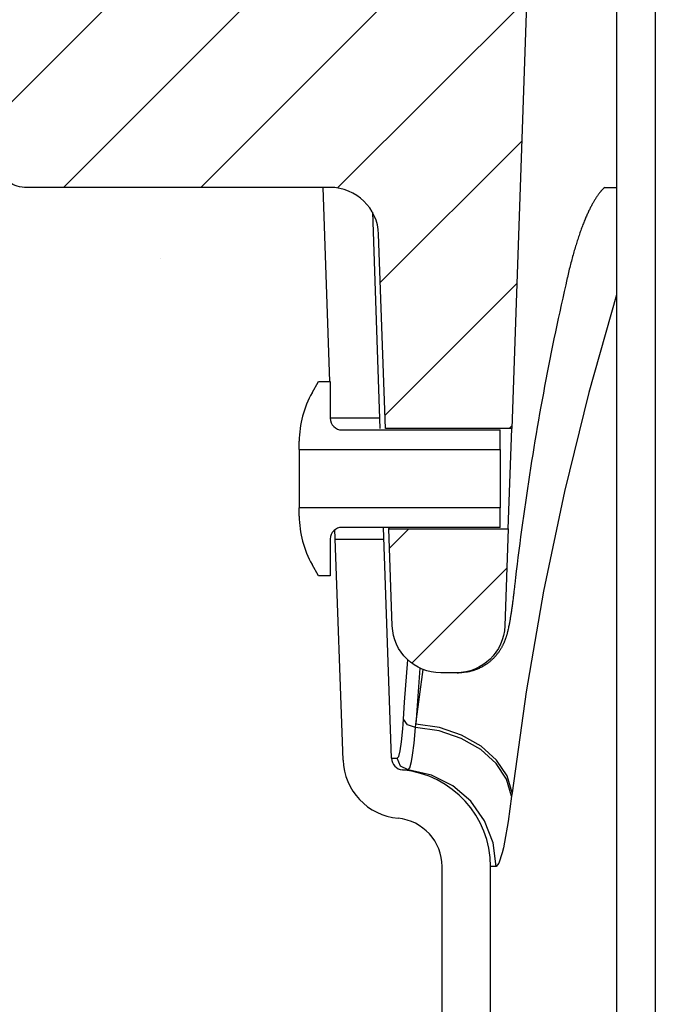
# Model space of a CAD drawing. Extents: x -169 to 2224, y 0 to 2796.
# Tile 204 of 256: x 1590.8 to 1592.44, y 416.74 to 419.27. Entities that reach past the tile are written whole.
import ezdxf

# ---------------------------------------------------------------- set-up
doc = ezdxf.new("R2010")
doc.units = 0
doc.header["$MEASUREMENT"] = 0
doc.layers.add('CONCRETE-HATCH', color=2, linetype='CONTINUOUS')
doc.layers.add('SPILL-BUCKET', color=1, linetype='CONTINUOUS')
pattern_1 = [(45, (7937.73637, -880.64004), (-0.176776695, 0.176776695), [])]

msp = doc.modelspace()

# ---------------------------------------------------------------- hatches: boundary and pattern name
at = {"layer": 'CONCRETE-HATCH'}
h = msp.add_hatch(dxfattribs=at)
h.set_pattern_fill('AR-CONC', color=256, scale=2.67, style=0)
h.set_pattern_definition([(50, (1713.691, 417.641), (19.1508, -1.6755), [2.0025, -22.0275]), (355, (1713.691, 417.64), (-3.7047, 20.0835), [1.602, -17.622]), (100.451, (1715.287, 417.501), (15.4462, 18.408), [1.7019, -18.7205]), (46.184, (1713.691, 422.98), (28.4953, -4.4194), [3.0038, -33.0412]), (96.636, (1716.066, 422.613), (24.9555, 26.009), [2.553, -28.0807]), (351.184, (1713.69, 422.98), (24.9555, 26.009), [2.403, -26.433]), (21, (1716.361, 421.646), (15.9374, -10.75), [2.0025, -22.0275]), (326, (1716.361, 421.646), (6.4965, 19.3615), [1.602, -17.622]), (71.451, (1717.69, 420.75), (22.434, 8.6116), [1.7019, -18.7205]), (37.5, (1713.691, 417.641), (0.32467, 8.88827), [0, -17.4084, 0, -17.889, 0, -17.68875]), (7.5, (1713.691, 417.641), (7.02396, 10.5308), [0, -10.1994, 0, -17.0079, 0, -6.74175]), (327.5, (1707.737, 417.641), (14.25306, -0.6022), [0, -6.675, 0, -20.826, 0, -27.6345]), (317.5, (1705.067, 417.641), (15.5711, 2.6728), [0, -8.6775, 0, -13.8306, 0, -19.6245])])
edge = h.paths.add_edge_path()
edge.add_line((1573.13062, 418.75736), (1572.30399, 419.37718))
edge.add_line((1572.30399, 419.37718), (1581.34234, 420.00736))
edge.add_line((1581.34234, 420.00736), (1572.46815, 419.39908))
edge.add_line((1572.46815, 419.39908), (1572.46815, 420.61564))
edge.add_line((1572.46815, 420.61564), (1585.57483, 420.72611))
edge.add_line((1585.57483, 420.72611), (1591.47561, 420.72611))
edge.add_line((1591.47561, 420.72611), (1591.65067, 419.97125))
edge.add_line((1591.65067, 419.97125), (1592.03078, 419.97126))
edge.add_arc((1592.03078, 419.87713), 0.09412, 270, 450, ccw=False)
edge.add_line((1592.03078, 419.78301), (1592.12752, 419.78277))
edge.add_line((1592.12752, 419.78277), (1592.12752, 414.28861))
edge.add_line((1592.12752, 414.28861), (1573.11136, 414.50857))
edge.add_line((1573.11136, 414.50857), (1573.13062, 416.00736))
edge.add_line((1573.13062, 416.00736), (1573.13062, 418.75736))
at = {"layer": 'SPILL-BUCKET'}
h = msp.add_hatch(dxfattribs=at)
h.set_pattern_fill('ANSI31', scale=2, style=0)
h.set_pattern_definition(pattern_1)
edge = h.paths.add_edge_path()
edge.add_line((1592.06293, 419.69921), (1592.12113, 419.63679))
edge.add_line((1592.12113, 419.63679), (1592.07167, 418.22035))
edge.add_line((1592.07167, 418.22035), (1591.74636, 418.22035))
edge.add_line((1591.74636, 418.22035), (1591.72892, 418.71979))
edge.add_arc((1591.60404, 418.71547), 0.12496, 361.98144, 449.98139)
edge.add_line((1591.60408, 418.84042), (1590.81725, 418.84042))
edge.add_arc((1590.81723, 418.9029), 0.06248, 178.01926, 270.01928, ccw=False)
edge.add_line((1590.75478, 418.90506), (1590.81367, 420.59141))
edge.add_arc((1590.87611, 420.58921), 0.06248, 449.98138, 537.98136, ccw=False)
edge.add_line((1590.87613, 420.65169), (1591.01797, 420.65169))
edge.add_arc((1591.01796, 420.62045), 0.03124, 359.98043, 449.98043, ccw=False)
edge.add_line((1591.0492, 420.62044), (1591.0492, 419.7142))
edge.add_arc((1591.06451, 419.71452), 0.01531, 181.18722, 271.18722)
edge.add_line((1591.06482, 419.69921), (1592.06293, 419.69921))
h = msp.add_hatch(dxfattribs=at)
h.set_pattern_fill('ANSI31', scale=2, style=0)
h.set_pattern_definition(pattern_1)
edge = h.paths.add_edge_path()
edge.add_line((1592.06263, 417.96153), (1592.05392, 417.71192))
edge.add_arc((1591.92899, 417.71628), 0.125, 270, 358.00002, ccw=False)
edge.add_line((1591.92899, 417.59128), (1591.88904, 417.59128))
edge.add_arc((1591.88904, 417.71628), 0.125, 181.99998, 270, ccw=False)
edge.add_line((1591.76412, 417.71192), (1591.7554, 417.96153))
edge.add_line((1591.7554, 417.96153), (1592.06263, 417.96153))

# ---------------------------------------------------------------- linework, layer by layer
at = {"layer": 'SPILL-BUCKET', "color": 1, "linetype": 'Continuous'}
for p, q in [((1592.34144, 419.5743), (1592.34144, 405.37674)), ((1592.44137, 419.5743), (1592.44137, 405.37674)), ((1591.60327, 418.34077), (1591.58583, 418.84042)), ((1591.71305, 418.77658), (1591.73247, 418.22035)), ((1591.55797, 418.3122), (1591.57446, 418.34077)), ((1591.57446, 418.34077), (1591.60444, 418.34077)), ((1591.60444, 418.34077), (1591.60444, 418.24623)), ((1591.63442, 418.21625), (1592.04165, 418.21625)), ((1592.04165, 418.16639), (1592.04165, 418.21625)), ((1591.5245, 418.16639), (1591.5245, 418.18728)), ((1591.5245, 418.16639), (1592.04165, 418.16639)), ((1591.5245, 418.16639), (1591.5245, 418.16064)), ((1591.5245, 418.16064), (1591.5245, 418.14429)), ((1592.04165, 418.16639), (1592.04165, 418.16064)), ((1592.04165, 418.16064), (1592.04165, 418.14429)), ((1591.5245, 418.14429), (1591.5245, 418.11981)), ((1592.04165, 418.14429), (1592.04165, 418.11981)), ((1591.5245, 418.11981), (1591.5245, 418.09094)), ((1592.04165, 418.11981), (1592.04165, 418.09094)), ((1591.5245, 418.09094), (1591.5245, 418.06206)), ((1592.04165, 418.09094), (1592.04165, 418.06206)), ((1591.5245, 418.06206), (1591.5245, 418.03759)), ((1592.04165, 418.06206), (1592.04165, 418.03759)), ((1591.5245, 418.03759), (1591.5245, 418.02123)), ((1591.5245, 418.02123), (1591.5245, 418.01549)), ((1592.04165, 418.03759), (1592.04165, 418.02123)), ((1592.04165, 418.02123), (1592.04165, 418.01549)), ((1591.5245, 417.99459), (1591.5245, 418.01549)), ((1592.04165, 418.01549), (1591.5245, 418.01549)), ((1592.04165, 417.96562), (1592.04165, 418.01549)), ((1591.63728, 417.36698), (1591.61658, 417.95974)), ((1592.04165, 417.96562), (1591.63442, 417.96562)), ((1591.76212, 417.37134), (1591.74137, 417.96562)), ((1591.75529, 417.96731), (1591.75539, 417.9622)), ((1591.75539, 417.9622), (1591.75537, 417.96307)), ((1591.60444, 417.93564), (1591.60444, 417.84111)), ((1591.57446, 417.84111), (1591.55797, 417.86968)), ((1591.60444, 417.84111), (1591.57446, 417.84111)), ((1591.89237, 416.23988), (1591.89237, 417.09257)), ((1592.01729, 416.23988), (1592.01729, 417.09257))]:
    msp.add_line(p, q, dxfattribs=at)
at = {"layer": 'SPILL-BUCKET', "color": 7}
for p, q in [((1592.30141, 418.83082), (1592.30067, 418.82996)), ((1592.30211, 418.83163), (1592.30141, 418.83082)), ((1592.3028, 418.8324), (1592.30211, 418.83163)), ((1592.3035, 418.83317), (1592.3028, 418.8324)), ((1592.30418, 418.83389), (1592.3035, 418.83317)), ((1592.30483, 418.83457), (1592.30418, 418.83389)), ((1592.30546, 418.83522), (1592.30483, 418.83457)), ((1592.30608, 418.83584), (1592.30546, 418.83522)), ((1592.30667, 418.83642), (1592.30608, 418.83584)), ((1592.30725, 418.83697), (1592.30667, 418.83642)), ((1592.3078, 418.83748), (1592.30725, 418.83697)), ((1592.30833, 418.83796), (1592.3078, 418.83748)), ((1592.30883, 418.8384), (1592.30833, 418.83796)), ((1592.3112, 418.84042), (1592.30883, 418.8384)), ((1592.3112, 418.84042), (1592.33739, 418.84042)), ((1592.31134, 418.84042), (1592.32624, 418.84042)), ((1592.32624, 418.84042), (1592.34146, 418.84042)), ((1592.33739, 418.84042), (1592.34118, 418.84042)), ((1592.28409, 418.80619), (1592.28307, 418.80447)), ((1592.28509, 418.80786), (1592.28409, 418.80619)), ((1592.28608, 418.80949), (1592.28509, 418.80786)), ((1592.28707, 418.81107), (1592.28608, 418.80949)), ((1592.28805, 418.81262), (1592.28707, 418.81107)), ((1592.28903, 418.81412), (1592.28805, 418.81262)), ((1592.28999, 418.81559), (1592.28903, 418.81412)), ((1592.29079, 418.81679), (1592.28999, 418.81559)), ((1592.29159, 418.81795), (1592.29079, 418.81679)), ((1592.29236, 418.81908), (1592.29159, 418.81795)), ((1592.29313, 418.82017), (1592.29236, 418.81908)), ((1592.29404, 418.82144), (1592.29313, 418.82017)), ((1592.29493, 418.82267), (1592.29404, 418.82144)), ((1592.29581, 418.82385), (1592.29493, 418.82267)), ((1592.29667, 418.82498), (1592.29581, 418.82385)), ((1592.29751, 418.82607), (1592.29667, 418.82498)), ((1592.29833, 418.82711), (1592.29751, 418.82607)), ((1592.29913, 418.82811), (1592.29833, 418.82711)), ((1592.29991, 418.82906), (1592.29913, 418.82811)), ((1592.30067, 418.82996), (1592.29991, 418.82906)), ((1592.27047, 418.78059), (1592.26939, 418.77832)), ((1592.27155, 418.78282), (1592.27047, 418.78059)), ((1592.27262, 418.785), (1592.27155, 418.78282)), ((1592.27369, 418.78715), (1592.27262, 418.785)), ((1592.27476, 418.78925), (1592.27369, 418.78715)), ((1592.27582, 418.7913), (1592.27476, 418.78925)), ((1592.27687, 418.79331), (1592.27582, 418.7913)), ((1592.27792, 418.79528), (1592.27687, 418.79331)), ((1592.27896, 418.7972), (1592.27792, 418.79528)), ((1592.28, 418.79908), (1592.27896, 418.7972)), ((1592.28103, 418.80092), (1592.28, 418.79908)), ((1592.28206, 418.80272), (1592.28103, 418.80092)), ((1592.28307, 418.80447), (1592.28206, 418.80272)), ((1592.25951, 418.75583), (1592.2584, 418.75311)), ((1592.26062, 418.75851), (1592.25951, 418.75583)), ((1592.26173, 418.76114), (1592.26062, 418.75851)), ((1592.26283, 418.76373), (1592.26173, 418.76114)), ((1592.26393, 418.76628), (1592.26283, 418.76373)), ((1592.26503, 418.76877), (1592.26393, 418.76628)), ((1592.26613, 418.77122), (1592.26503, 418.76877)), ((1592.26722, 418.77363), (1592.26613, 418.77122)), ((1592.26831, 418.776), (1592.26722, 418.77363)), ((1592.26939, 418.77832), (1592.26831, 418.776)), ((1592.24942, 418.72954), (1592.2483, 418.7264)), ((1592.25054, 418.73263), (1592.24942, 418.72954)), ((1592.25167, 418.73569), (1592.25054, 418.73263)), ((1592.25279, 418.7387), (1592.25167, 418.73569)), ((1592.25391, 418.74167), (1592.25279, 418.7387)), ((1592.25504, 418.74462), (1592.25391, 418.74167)), ((1592.25618, 418.74753), (1592.25504, 418.74462)), ((1592.25729, 418.75034), (1592.25618, 418.74753)), ((1592.2584, 418.75311), (1592.25729, 418.75034)), ((1592.24162, 418.70667), (1592.24051, 418.70323)), ((1592.24273, 418.71007), (1592.24162, 418.70667)), ((1592.24384, 418.71342), (1592.24273, 418.71007)), ((1592.24495, 418.71673), (1592.24384, 418.71342)), ((1592.24607, 418.71999), (1592.24495, 418.71673)), ((1592.24718, 418.72322), (1592.24607, 418.71999)), ((1592.2483, 418.7264), (1592.24718, 418.72322)), ((1592.23391, 418.6817), (1592.23282, 418.67798)), ((1592.23499, 418.68535), (1592.23391, 418.6817)), ((1592.23607, 418.68896), (1592.23499, 418.68535)), ((1592.23718, 418.69262), (1592.23607, 418.68896)), ((1592.2383, 418.69623), (1592.23718, 418.69262)), ((1592.23941, 418.69975), (1592.2383, 418.69623)), ((1592.24051, 418.70323), (1592.23941, 418.69975)), ((1592.22634, 418.65469), (1592.22527, 418.65065)), ((1592.22741, 418.65869), (1592.22634, 418.65469)), ((1592.22849, 418.66264), (1592.22741, 418.65869)), ((1592.22957, 418.66655), (1592.22849, 418.66264)), ((1592.23065, 418.67041), (1592.22957, 418.66655)), ((1592.23174, 418.67423), (1592.23065, 418.67041)), ((1592.23282, 418.67798), (1592.23174, 418.67423)), ((1592.21997, 418.62988), (1592.21894, 418.62565)), ((1592.22101, 418.63406), (1592.21997, 418.62988)), ((1592.22207, 418.63827), (1592.22101, 418.63406)), ((1592.22313, 418.64244), (1592.22207, 418.63827)), ((1592.2242, 418.64656), (1592.22313, 418.64244)), ((1592.22527, 418.65065), (1592.2242, 418.64656)), ((1592.21478, 418.60804), (1592.2127, 418.599)), ((1592.21481, 418.60819), (1592.21478, 418.60804)), ((1592.21484, 418.60833), (1592.21481, 418.60819)), ((1592.21586, 418.61274), (1592.21484, 418.60833)), ((1592.21689, 418.61709), (1592.21586, 418.61274)), ((1592.21791, 418.62138), (1592.21689, 418.61709)), ((1592.21894, 418.62565), (1592.21791, 418.62138)), ((1592.21064, 418.58996), (1592.20672, 418.57262)), ((1592.2127, 418.599), (1592.21064, 418.58996)), ((1592.20285, 418.55528), (1592.19901, 418.53792)), ((1592.20672, 418.57262), (1592.20285, 418.55528)), ((1592.34143, 418.56431), (1592.27001, 418.31231)), ((1592.19901, 418.53792), (1592.19522, 418.52056)), ((1592.19147, 418.50317), (1592.18777, 418.48579)), ((1592.19522, 418.52056), (1592.19147, 418.50317)), ((1592.18777, 418.48579), (1592.18411, 418.46838)), ((1592.18049, 418.45097), (1592.17691, 418.43354)), ((1592.18411, 418.46838), (1592.18049, 418.45097)), ((1592.17691, 418.43354), (1592.17339, 418.4161)), ((1592.17339, 418.4161), (1592.1699, 418.39865)), ((1592.16645, 418.3812), (1592.16305, 418.36372)), ((1592.1699, 418.39865), (1592.16645, 418.3812)), ((1592.16305, 418.36372), (1592.15969, 418.34625)), ((1592.15638, 418.32875), (1592.15311, 418.31125)), ((1592.15969, 418.34625), (1592.15638, 418.32875)), ((1592.15311, 418.31125), (1592.14988, 418.29374)), ((1592.27001, 418.31231), (1592.20732, 418.05783)), ((1592.1467, 418.27622), (1592.14355, 418.25868)), ((1592.14988, 418.29374), (1592.1467, 418.27622)), ((1592.14355, 418.25868), (1592.14046, 418.24114)), ((1591.60444, 418.24708), (1591.73154, 418.24708)), ((1592.13741, 418.22359), (1592.1344, 418.20603)), ((1592.14046, 418.24114), (1592.13741, 418.22359)), ((1592.1344, 418.20603), (1592.13143, 418.18846)), ((1592.13143, 418.18846), (1592.12851, 418.17088)), ((1592.12563, 418.15329), (1592.1228, 418.13569)), ((1592.12851, 418.17088), (1592.12563, 418.15329)), ((1592.1228, 418.13569), (1592.12001, 418.11808)), ((1592.11726, 418.10047), (1592.11456, 418.08284)), ((1592.12001, 418.11808), (1592.11726, 418.10047)), ((1592.11456, 418.08284), (1592.1119, 418.06521)), ((1592.10929, 418.04756), (1592.10672, 418.02992)), ((1592.1119, 418.06521), (1592.10929, 418.04756)), ((1592.20732, 418.05783), (1592.15345, 417.80119)), ((1592.10672, 418.02992), (1592.10419, 418.01226)), ((1592.10171, 417.99459), (1592.09927, 417.97691)), ((1592.10419, 418.01226), (1592.10171, 417.99459)), ((1592.09927, 417.97691), (1592.09688, 417.95924)), ((1592.09688, 417.95924), (1592.09453, 417.94154)), ((1591.74244, 417.93479), (1591.61745, 417.93479)), ((1592.09223, 417.92385), (1592.08997, 417.90615)), ((1592.09453, 417.94154), (1592.09223, 417.92385)), ((1592.08997, 417.90615), (1592.08775, 417.88844)), ((1592.08558, 417.87071), (1592.08345, 417.85299)), ((1592.08775, 417.88844), (1592.08558, 417.87071)), ((1592.08345, 417.85299), (1592.08148, 417.83619)), ((1592.07954, 417.81939), (1592.07912, 417.81566)), ((1592.08148, 417.83619), (1592.07954, 417.81939)), ((1592.07644, 417.79271), (1592.07609, 417.78981)), ((1592.0768, 417.79561), (1592.07644, 417.79271)), ((1592.07715, 417.79855), (1592.0768, 417.79561)), ((1592.0775, 417.80155), (1592.07715, 417.79855)), ((1592.07786, 417.80457), (1592.0775, 417.80155)), ((1592.07821, 417.80762), (1592.07786, 417.80457)), ((1592.07856, 417.81071), (1592.07821, 417.80762)), ((1592.07863, 417.81133), (1592.07856, 417.81071)), ((1592.0787, 417.81196), (1592.07863, 417.81133)), ((1592.07912, 417.81566), (1592.0787, 417.81195)), ((1592.15345, 417.80119), (1592.10847, 417.54273)), ((1592.07323, 417.76764), (1592.07287, 417.765)), ((1592.07359, 417.77032), (1592.07323, 417.76764)), ((1592.07395, 417.77302), (1592.07359, 417.77032)), ((1592.07431, 417.77576), (1592.07395, 417.77302)), ((1592.07467, 417.77851), (1592.07431, 417.77576)), ((1592.07503, 417.78131), (1592.07467, 417.77851)), ((1592.07538, 417.78411), (1592.07503, 417.78131)), ((1592.07574, 417.78696), (1592.07538, 417.78411)), ((1592.07609, 417.78981), (1592.07574, 417.78696)), ((1592.06958, 417.74248), (1592.0692, 417.74008)), ((1592.06995, 417.74491), (1592.06958, 417.74248)), ((1592.07033, 417.74735), (1592.06995, 417.74491)), ((1592.0707, 417.74984), (1592.07033, 417.74735)), ((1592.07106, 417.75224), (1592.0707, 417.74984)), ((1592.07141, 417.75468), (1592.07106, 417.75224)), ((1592.07178, 417.75721), (1592.07141, 417.75468)), ((1592.07214, 417.75978), (1592.07178, 417.75721)), ((1592.0725, 417.76237), (1592.07214, 417.75978)), ((1592.07287, 417.765), (1592.0725, 417.76237)), ((1592.06516, 417.71676), (1592.0647, 417.7144)), ((1592.0656, 417.71911), (1592.06516, 417.71676)), ((1592.06605, 417.72151), (1592.0656, 417.71911)), ((1592.06646, 417.72378), (1592.06605, 417.72151)), ((1592.06687, 417.72609), (1592.06646, 417.72378)), ((1592.06727, 417.72837), (1592.06687, 417.72609)), ((1592.06766, 417.7307), (1592.06727, 417.72837)), ((1592.06805, 417.733), (1592.06766, 417.7307)), ((1592.06844, 417.73535), (1592.06805, 417.733)), ((1592.06882, 417.7377), (1592.06844, 417.73535)), ((1592.0692, 417.74008), (1592.06882, 417.7377)), ((1592.05908, 417.69025), (1592.05869, 417.68889)), ((1592.05957, 417.69204), (1592.05908, 417.69025)), ((1592.06004, 417.6938), (1592.05957, 417.69204)), ((1592.06049, 417.69552), (1592.06004, 417.6938)), ((1592.06092, 417.69721), (1592.06049, 417.69552)), ((1592.0614, 417.69917), (1592.06092, 417.69721)), ((1592.06186, 417.70112), (1592.0614, 417.69917)), ((1592.06253, 417.70406), (1592.06186, 417.70112)), ((1592.06318, 417.70701), (1592.06253, 417.70406)), ((1592.06371, 417.70952), (1592.06318, 417.70701)), ((1592.06423, 417.71206), (1592.06371, 417.70952)), ((1592.0647, 417.7144), (1592.06423, 417.71206)), ((1592.05026, 417.66598), (1592.0497, 417.66477)), ((1592.05081, 417.66718), (1592.05026, 417.66598)), ((1592.05134, 417.66836), (1592.05081, 417.66718)), ((1592.05185, 417.66954), (1592.05134, 417.66836)), ((1592.05234, 417.67071), (1592.05185, 417.66954)), ((1592.05283, 417.67188), (1592.05234, 417.67071)), ((1592.0533, 417.67303), (1592.05283, 417.67188)), ((1592.05376, 417.6742), (1592.0533, 417.67303)), ((1592.0542, 417.67535), (1592.05376, 417.6742)), ((1592.05464, 417.67652), (1592.0542, 417.67535)), ((1592.05506, 417.67767), (1592.05464, 417.67652)), ((1592.05549, 417.67886), (1592.05506, 417.67767)), ((1592.05589, 417.68002), (1592.05549, 417.67886)), ((1592.05631, 417.68124), (1592.05589, 417.68002)), ((1592.0567, 417.68242), (1592.05631, 417.68124)), ((1592.0571, 417.68368), (1592.0567, 417.68242)), ((1592.05749, 417.6849), (1592.0571, 417.68368)), ((1592.0579, 417.68622), (1592.05749, 417.6849)), ((1592.05829, 417.68751), (1592.0579, 417.68622)), ((1592.05869, 417.68889), (1592.05829, 417.68751)), ((1592.03483, 417.64046), (1592.03367, 417.63899)), ((1592.03595, 417.64194), (1592.03483, 417.64046)), ((1592.03703, 417.64339), (1592.03595, 417.64194)), ((1592.03808, 417.64485), (1592.03703, 417.64339)), ((1592.03908, 417.64628), (1592.03808, 417.64485)), ((1592.04005, 417.64771), (1592.03908, 417.64628)), ((1592.04097, 417.64911), (1592.04005, 417.64771)), ((1592.04186, 417.65051), (1592.04097, 417.64911)), ((1592.04272, 417.65188), (1592.04186, 417.65051)), ((1592.04355, 417.65325), (1592.04272, 417.65188)), ((1592.04434, 417.65459), (1592.04355, 417.65325)), ((1592.0451, 417.65592), (1592.04434, 417.65459)), ((1592.04583, 417.65723), (1592.0451, 417.65592)), ((1592.04654, 417.65852), (1592.04583, 417.65723)), ((1592.04722, 417.6598), (1592.04654, 417.65852)), ((1592.04787, 417.66106), (1592.04722, 417.6598)), ((1592.0485, 417.66231), (1592.04787, 417.66106)), ((1592.04911, 417.66355), (1592.0485, 417.66231)), ((1592.0497, 417.66477), (1592.04911, 417.66355)), ((1591.79583, 417.51598), (1591.80457, 417.62465)), ((1592.00812, 417.61472), (1592.00633, 417.61346)), ((1592.0099, 417.61601), (1592.00812, 417.61472)), ((1592.01163, 417.61733), (1592.0099, 417.61601)), ((1592.01335, 417.61866), (1592.01163, 417.61733)), ((1592.01503, 417.62002), (1592.01335, 417.61866)), ((1592.01668, 417.62141), (1592.01503, 417.62002)), ((1592.01829, 417.62281), (1592.01668, 417.62141)), ((1592.01988, 417.62423), (1592.01829, 417.62281)), ((1592.02143, 417.62566), (1592.01988, 417.62423)), ((1592.02294, 417.62712), (1592.02143, 417.62566)), ((1592.02441, 417.62858), (1592.02294, 417.62712)), ((1592.02586, 417.63006), (1592.02441, 417.62858)), ((1592.02725, 417.63153), (1592.02586, 417.63006)), ((1592.02862, 417.63303), (1592.02725, 417.63153)), ((1592.02994, 417.63451), (1592.02862, 417.63303)), ((1592.03123, 417.63601), (1592.02994, 417.63451)), ((1592.03246, 417.63749), (1592.03123, 417.63601)), ((1592.03367, 417.63899), (1592.03246, 417.63749)), ((1591.83505, 417.60351), (1591.82454, 417.45943)), ((1591.82454, 417.45943), (1591.84352, 417.59984)), ((1591.93057, 417.59128), (1591.93503, 417.59128)), ((1591.95734, 417.59328), (1591.95525, 417.59292)), ((1591.95973, 417.59373), (1591.95734, 417.59328)), ((1591.96211, 417.59423), (1591.95973, 417.59373)), ((1591.96448, 417.59478), (1591.96211, 417.59423)), ((1591.96685, 417.59538), (1591.96448, 417.59478)), ((1591.96921, 417.59602), (1591.96685, 417.59538)), ((1591.97156, 417.59671), (1591.96921, 417.59602)), ((1591.9739, 417.59744), (1591.97156, 417.59671)), ((1591.97622, 417.59823), (1591.9739, 417.59744)), ((1591.97854, 417.59906), (1591.97622, 417.59823)), ((1591.98084, 417.59993), (1591.97854, 417.59906)), ((1591.98312, 417.60085), (1591.98084, 417.59993)), ((1591.98539, 417.60182), (1591.98312, 417.60085)), ((1591.98765, 417.60283), (1591.98539, 417.60182)), ((1591.98988, 417.60389), (1591.98765, 417.60283)), ((1591.99209, 417.60499), (1591.98988, 417.60389)), ((1591.99429, 417.60613), (1591.99209, 417.60499)), ((1591.99646, 417.60732), (1591.99429, 417.60613)), ((1591.9986, 417.60855), (1591.99646, 417.60732)), ((1592.00068, 417.6098), (1591.9986, 417.60855)), ((1592.00273, 417.61108), (1592.00068, 417.6098)), ((1592.00454, 417.61226), (1592.00273, 417.61108)), ((1592.00633, 417.61346), (1592.00454, 417.61226)), ((1592.10847, 417.54273), (1592.07243, 417.28277)), ((1591.79295, 417.47195), (1591.79583, 417.51598)), ((1591.79209, 417.45902), (1591.79295, 417.47195)), ((1591.80298, 417.45738), (1591.79295, 417.47195)), ((1591.78791, 417.41414), (1591.79116, 417.4469)), ((1591.79116, 417.4469), (1591.79209, 417.45902)), ((1591.82396, 417.45096), (1591.80298, 417.45738)), ((1591.8204, 417.41055), (1591.82396, 417.45096)), ((1591.82396, 417.45096), (1591.82454, 417.45943)), ((1591.88478, 417.44174), (1591.82396, 417.45096)), ((1591.88542, 417.45024), (1591.82454, 417.45943)), ((1591.94188, 417.42237), (1591.88478, 417.44174)), ((1591.94259, 417.43089), (1591.88542, 417.45024)), ((1591.78439, 417.39077), (1591.78791, 417.41414)), ((1591.9918, 417.39401), (1591.94188, 417.42237)), ((1591.9926, 417.40253), (1591.94259, 417.43089)), ((1591.7806, 417.37609), (1591.78439, 417.39077)), ((1591.81652, 417.37943), (1591.8204, 417.41055)), ((1592.03151, 417.35839), (1591.9918, 417.39401)), ((1592.03239, 417.3669), (1591.9926, 417.40253)), ((1591.76582, 417.37134), (1591.77691, 417.37134)), ((1591.77691, 417.37134), (1591.7806, 417.37609)), ((1591.7854, 417.35099), (1591.77691, 417.37134)), ((1591.81364, 417.36273), (1591.81652, 417.37943)), ((1592.05955, 417.32615), (1592.03239, 417.3669)), ((1591.80519, 417.34133), (1591.7854, 417.35099)), ((1591.79045, 417.34133), (1591.79414, 417.34133)), ((1591.79414, 417.34133), (1591.80519, 417.34133)), ((1591.86506, 417.32821), (1591.80519, 417.34133)), ((1592.05859, 417.31767), (1592.03151, 417.35839)), ((1591.91993, 417.30084), (1591.86506, 417.32821)), ((1592.07142, 417.27432), (1592.05859, 417.31767)), ((1592.07243, 417.28277), (1592.05955, 417.32615)), ((1591.96648, 417.26089), (1591.91993, 417.30084)), ((1592.00189, 417.21077), (1591.96648, 417.26089)), ((1592.07142, 417.27432), (1592.06259, 417.20903)), ((1592.07243, 417.28277), (1592.07142, 417.27432)), ((1592.02403, 417.15351), (1592.00189, 417.21077)), ((1592.03157, 417.09257), (1592.02403, 417.15351)), ((1592.02086, 417.09257), (1592.01729, 417.09257)), ((1592.03889, 417.10176), (1592.03157, 417.09257))]:
    msp.add_line(p, q, dxfattribs=at)
at = {"layer": 'SPILL-BUCKET', "color": 2, "linetype": 'Continuous'}
msp.add_line((1592.06263, 417.96153), (1592.07167, 418.22035), dxfattribs=at)
at = {"layer": 'SPILL-BUCKET', "color": 7, "linetype": 'Continuous'}
for p, q in [((1591.76212, 417.37134), (1591.76582, 417.37134)), ((1591.8093, 417.3466), (1591.81364, 417.36273)), ((1591.80519, 417.34133), (1591.80522, 417.34133)), ((1591.80522, 417.34133), (1591.8093, 417.3466)), ((1592.06259, 417.20903), (1592.0533, 417.1556)), ((1592.05019, 417.14086), (1592.04714, 417.12795)), ((1592.0533, 417.1556), (1592.05019, 417.14086)), ((1592.04714, 417.12795), (1592.03889, 417.10176)), ((1592.03157, 417.09257), (1592.02086, 417.09257))]:
    msp.add_line(p, q, dxfattribs=at)
at = {"layer": 'SPILL-BUCKET', "color": 2, "linetype": 'Continuous'}
msp.add_lwpolyline([(1592.06293, 419.69921), (1592.12113, 419.63679), (1592.07167, 418.22035), (1591.74636, 418.22035), (1591.72892, 418.71979, 0.404026), (1591.60408, 418.84042), (1590.81725, 418.84042, -0.4244749), (1590.75478, 418.90506), (1590.81367, 420.59141, -0.4040261), (1590.87613, 420.65169), (1591.01797, 420.65169, -0.4142136), (1591.0492, 420.62044), (1591.0492, 419.7142, 0.4142136), (1591.06482, 419.69921), (1592.06293, 419.69921)], format="xyb", dxfattribs=at)
msp.add_lwpolyline([(1592.06263, 417.96153), (1592.05392, 417.71192, -0.4040263), (1591.92899, 417.59128), (1591.88904, 417.59128, -0.4040263), (1591.76412, 417.71192), (1591.7554, 417.96153)], format="xyb", close=True, dxfattribs=at)
at = {"layer": 'SPILL-BUCKET', "color": 7}
msp.add_lwpolyline([(1591.95525, 417.59292), (1591.94361, 417.59158), (1591.93503, 417.59128)], dxfattribs=at)
at = {"layer": 'SPILL-BUCKET', "color": 1, "linetype": 'Continuous'}
for centre, radius, start, end in [((1591.77433, 418.18728), 0.24983, 150, 180), ((1591.63442, 418.24623), 0.02998, 180, 270), ((1591.77433, 417.99459), 0.24983, 180, 210), ((1591.63442, 417.93564), 0.02998, 90, 180), ((1591.79333, 417.37243), 0.15614, 182, 264.71849), ((1591.79333, 417.37243), 0.03123, 182, 264.71849), ((1591.76746, 417.09257), 0.24983, 0, 84.71849), ((1591.76746, 417.09257), 0.12491, 0, 84.71849)]:
    msp.add_arc(centre, radius, start, end, dxfattribs=at)

doc.saveas('drawing.dxf')
